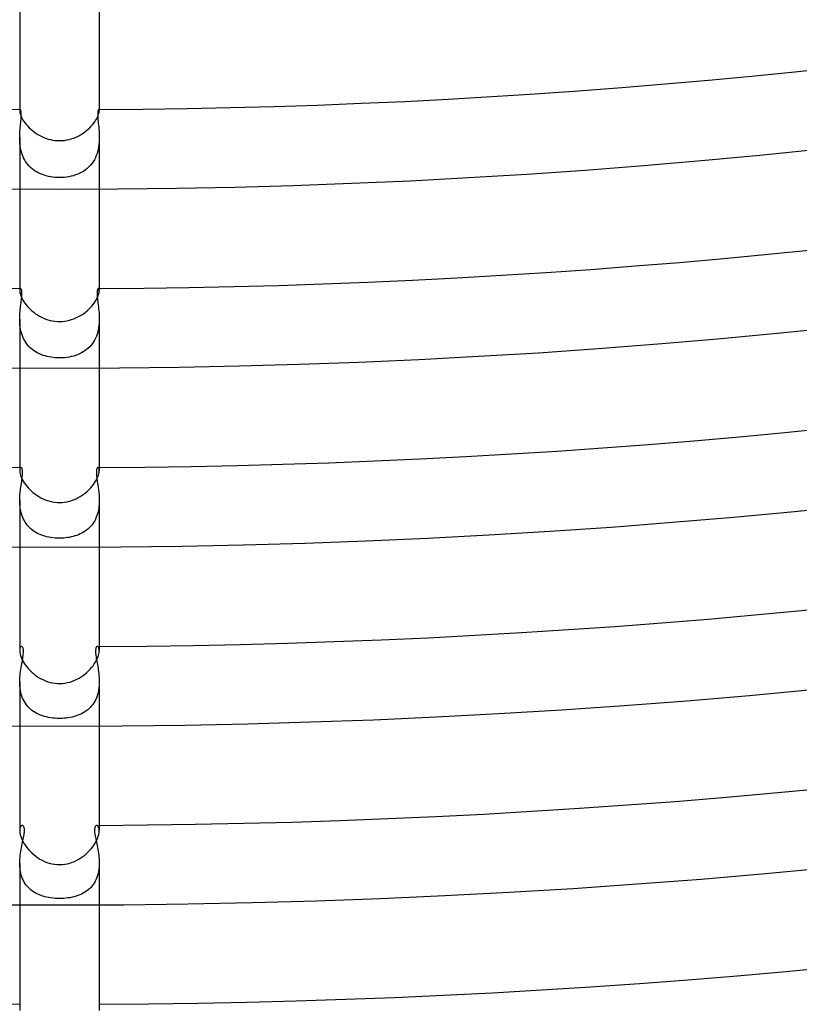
# Model space of a CAD drawing. Header units: millimetres. Extents: x -535 to 535, y -535 to 535.
# Tile 46 of 106: x -2 to 37, y -404 to -354. Entities that reach past the tile are written whole.
import ezdxf

# ---------------------------------------------------------------- set-up
doc = ezdxf.new("R2010")
doc.units = ezdxf.units.MM
doc.layers.add('HIDDEN', color=7, linetype='Continuous')
doc.layers.add('THICK', color=7, linetype='Continuous')

msp = doc.modelspace()

# ---------------------------------------------------------------- linework, layer by layer
at = {"layer": 'HIDDEN'}
for p, q in [((-1.997, -359.025), (-1.999, -359.042)), ((-1.993, -359.012), (-1.997, -359.025)), ((-1.988, -359.002), (-1.993, -359.012)), ((-1.982, -358.996), (-1.988, -359.002)), ((-1.976, -358.995), (-1.982, -358.996)), ((-1.966, -358.998), (-1.976, -358.995)), ((-1.957, -359.009), (-1.966, -358.998)), ((-1.948, -359.027), (-1.957, -359.009)), ((-1.939, -359.052), (-1.948, -359.027)), ((1.949, -359.024), (1.94, -359.048)), ((1.958, -359.008), (1.949, -359.024)), ((1.967, -358.998), (1.958, -359.008)), ((1.976, -358.995), (1.967, -358.998)), ((1.982, -358.996), (1.976, -358.995)), ((1.988, -359.002), (1.982, -358.996)), ((1.993, -359.012), (1.988, -359.002)), ((1.997, -359.025), (1.993, -359.012)), ((1.999, -359.042), (1.997, -359.025)), ((-1.999, -359.042), (-2, -359.063)), ((-1.94, -359.57), (-1.933, -359.491)), ((-1.932, -359.084), (-1.939, -359.052)), ((-1.933, -359.491), (-1.927, -359.417)), ((-1.926, -359.123), (-1.932, -359.084)), ((-1.927, -359.417), (-1.923, -359.346)), ((-1.922, -359.169), (-1.926, -359.123)), ((-1.923, -359.346), (-1.921, -359.281)), ((-1.92, -359.222), (-1.922, -359.169)), ((-1.921, -359.281), (-1.92, -359.222)), ((1.922, -359.165), (1.92, -359.219)), ((1.92, -359.219), (1.921, -359.279)), ((1.921, -359.279), (1.923, -359.346)), ((1.927, -359.118), (1.922, -359.165)), ((1.923, -359.346), (1.927, -359.42)), ((1.933, -359.08), (1.927, -359.118)), ((1.927, -359.42), (1.934, -359.499)), ((1.94, -359.048), (1.933, -359.08)), ((1.934, -359.499), (1.942, -359.585)), ((2, -359.063), (1.999, -359.042)), ((-1.989, -360.103), (-1.982, -360.008)), ((-1.982, -360.008), (-1.974, -359.915)), ((-1.974, -359.915), (-1.966, -359.825)), ((-1.966, -359.825), (-1.957, -359.737)), ((-1.957, -359.737), (-1.948, -359.652)), ((-1.948, -359.652), (-1.94, -359.57)), ((1.942, -359.585), (1.951, -359.675)), ((1.951, -359.675), (1.96, -359.77)), ((1.96, -359.77), (1.97, -359.868)), ((1.97, -359.868), (1.979, -359.97)), ((1.979, -359.97), (1.987, -360.075)), ((-2, -360.404), (-1.999, -360.302)), ((-1.999, -360.506), (-2, -360.404)), ((-2, -360.405), (-2, -362.995)), ((-1.999, -360.302), (-1.995, -360.201)), ((-1.994, -360.61), (-1.999, -360.506)), ((-1.995, -360.201), (-1.989, -360.103)), ((1.987, -360.075), (1.994, -360.182)), ((1.998, -360.517), (1.993, -360.631)), ((1.994, -360.182), (1.998, -360.293)), ((1.998, -360.293), (2, -360.405)), ((2, -360.405), (1.998, -360.517)), ((2, -360.405), (2, -362.994)), ((-1.986, -360.714), (-1.994, -360.61)), ((-1.974, -360.819), (-1.986, -360.714)), ((-1.957, -360.923), (-1.974, -360.819)), ((-1.936, -361.027), (-1.957, -360.923)), ((1.947, -360.976), (1.921, -361.09)), ((1.968, -360.862), (1.947, -360.976)), ((1.983, -360.746), (1.968, -360.862)), ((1.993, -360.631), (1.983, -360.746)), ((-1.91, -361.129), (-1.936, -361.027)), ((-1.879, -361.229), (-1.91, -361.129)), ((-1.843, -361.326), (-1.879, -361.229)), ((-1.801, -361.421), (-1.843, -361.326)), ((-1.754, -361.513), (-1.801, -361.421)), ((1.803, -361.417), (1.752, -361.518)), ((1.849, -361.312), (1.803, -361.417)), ((1.888, -361.203), (1.849, -361.312)), ((1.921, -361.09), (1.888, -361.203)), ((-1.703, -361.601), (-1.754, -361.513)), ((-1.646, -361.684), (-1.703, -361.601)), ((-1.585, -361.763), (-1.646, -361.684)), ((-1.519, -361.837), (-1.585, -361.763)), ((-1.449, -361.907), (-1.519, -361.837)), ((-1.375, -361.973), (-1.449, -361.907)), ((-1.297, -362.034), (-1.375, -361.973)), ((1.399, -361.953), (1.312, -362.022)), ((1.481, -361.877), (1.399, -361.953)), ((1.557, -361.796), (1.481, -361.877)), ((1.628, -361.708), (1.557, -361.796)), ((1.693, -361.616), (1.628, -361.708)), ((1.752, -361.518), (1.693, -361.616)), ((-1.215, -362.09), (-1.297, -362.034)), ((-1.13, -362.141), (-1.215, -362.09)), ((-1.042, -362.188), (-1.13, -362.141)), ((-0.951, -362.23), (-1.042, -362.188)), ((-0.858, -362.267), (-0.951, -362.23)), ((-0.762, -362.301), (-0.858, -362.267)), ((-0.662, -362.33), (-0.762, -362.301)), ((-0.559, -362.355), (-0.662, -362.33)), ((-0.453, -362.376), (-0.559, -362.355)), ((-0.343, -362.393), (-0.453, -362.376)), ((-0.231, -362.405), (-0.343, -362.393)), ((-0.117, -362.412), (-0.231, -362.405)), ((0, -362.415), (-0.117, -362.412)), ((0.12, -362.412), (0, -362.415)), ((0.24, -362.404), (0.12, -362.412)), ((0.358, -362.391), (0.24, -362.404)), ((0.475, -362.372), (0.358, -362.391)), ((0.59, -362.348), (0.475, -362.372)), ((0.703, -362.319), (0.59, -362.348)), ((0.813, -362.284), (0.703, -362.319)), ((0.92, -362.243), (0.813, -362.284)), ((1.024, -362.197), (0.92, -362.243)), ((1.124, -362.144), (1.024, -362.197)), ((1.22, -362.086), (1.124, -362.144)), ((1.312, -362.022), (1.22, -362.086)), ((-1.998, -368.07), (-2, -368.102)), ((-1.994, -368.043), (-1.998, -368.07)), ((-1.987, -368.022), (-1.994, -368.043)), ((-1.979, -368.007), (-1.987, -368.022)), ((-1.969, -367.998), (-1.979, -368.007)), ((-1.958, -367.995), (-1.969, -367.998)), ((-1.947, -367.998), (-1.958, -367.995)), ((-1.937, -368.006), (-1.947, -367.998)), ((-1.926, -368.02), (-1.937, -368.006)), ((-1.917, -368.04), (-1.926, -368.02)), ((-1.908, -368.066), (-1.917, -368.04)), ((-1.9, -368.098), (-1.908, -368.066)), ((-1.905, -368.49), (-1.898, -368.421)), ((-1.895, -368.138), (-1.9, -368.098)), ((-1.898, -368.421), (-1.893, -368.355)), ((-1.891, -368.184), (-1.895, -368.138)), ((-1.893, -368.355), (-1.89, -368.294)), ((-1.889, -368.236), (-1.891, -368.184)), ((-1.89, -368.294), (-1.889, -368.236)), ((1.893, -368.159), (1.89, -368.21)), ((1.89, -368.21), (1.89, -368.267)), ((1.89, -368.267), (1.892, -368.33)), ((1.892, -368.33), (1.896, -368.399)), ((1.898, -368.115), (1.893, -368.159)), ((1.896, -368.399), (1.903, -368.474)), ((1.905, -368.078), (1.898, -368.115)), ((1.914, -368.047), (1.905, -368.078)), ((1.924, -368.024), (1.914, -368.047)), ((1.935, -368.008), (1.924, -368.024)), ((1.947, -367.998), (1.935, -368.008)), ((1.958, -367.995), (1.947, -367.998)), ((1.969, -367.998), (1.958, -367.995)), ((1.979, -368.007), (1.969, -367.998)), ((1.987, -368.022), (1.979, -368.007)), ((1.994, -368.043), (1.987, -368.022)), ((1.998, -368.07), (1.994, -368.043)), ((2, -368.102), (1.998, -368.07)), ((-1.962, -368.966), (-1.952, -368.879)), ((-1.952, -368.879), (-1.942, -368.795)), ((-1.942, -368.795), (-1.931, -368.715)), ((-1.931, -368.715), (-1.921, -368.637)), ((-1.921, -368.637), (-1.913, -368.562)), ((-1.913, -368.562), (-1.905, -368.49)), ((1.903, -368.474), (1.912, -368.555)), ((1.912, -368.555), (1.922, -368.639)), ((1.922, -368.639), (1.933, -368.727)), ((1.933, -368.727), (1.945, -368.819)), ((1.945, -368.819), (1.956, -368.913)), ((1.956, -368.913), (1.967, -369.011)), ((-2, -369.534), (-1.999, -369.435)), ((-1.999, -369.435), (-1.995, -369.337)), ((-1.995, -369.337), (-1.989, -369.241)), ((-1.989, -369.241), (-1.981, -369.147)), ((-1.981, -369.147), (-1.972, -369.055)), ((-1.972, -369.055), (-1.962, -368.966)), ((1.967, -369.011), (1.978, -369.11)), ((1.978, -369.11), (1.987, -369.213)), ((1.987, -369.213), (1.994, -369.317)), ((1.994, -369.317), (1.998, -369.424)), ((1.998, -369.424), (2, -369.533)), ((-1.999, -369.633), (-2, -369.534)), ((-2, -369.535), (-2, -371.995)), ((-1.994, -369.733), (-1.999, -369.633)), ((-1.986, -369.833), (-1.994, -369.733)), ((-1.974, -369.934), (-1.986, -369.833)), ((1.983, -369.86), (1.968, -369.969)), ((1.993, -369.75), (1.983, -369.86)), ((1.998, -369.641), (1.993, -369.75)), ((2, -369.533), (1.998, -369.641)), ((2, -369.535), (2, -371.995)), ((-1.957, -370.034), (-1.974, -369.934)), ((-1.937, -370.132), (-1.957, -370.034)), ((-1.911, -370.23), (-1.937, -370.132)), ((-1.881, -370.325), (-1.911, -370.23)), ((-1.846, -370.418), (-1.881, -370.325)), ((-1.807, -370.508), (-1.846, -370.418)), ((1.856, -370.393), (1.814, -370.492)), ((1.893, -370.291), (1.856, -370.393)), ((1.923, -370.186), (1.893, -370.291)), ((1.949, -370.078), (1.923, -370.186)), ((1.968, -369.969), (1.949, -370.078)), ((-1.762, -370.594), (-1.807, -370.508)), ((-1.713, -370.677), (-1.762, -370.594)), ((-1.659, -370.757), (-1.713, -370.677)), ((-1.601, -370.832), (-1.659, -370.757)), ((-1.539, -370.904), (-1.601, -370.832)), ((-1.472, -370.971), (-1.539, -370.904)), ((1.588, -370.849), (1.518, -370.926)), ((1.652, -370.766), (1.588, -370.849)), ((1.712, -370.679), (1.652, -370.766)), ((1.766, -370.587), (1.712, -370.679)), ((1.814, -370.492), (1.766, -370.587)), ((-1.403, -371.033), (-1.472, -370.971)), ((-1.329, -371.092), (-1.403, -371.033)), ((-1.252, -371.146), (-1.329, -371.092)), ((-1.171, -371.196), (-1.252, -371.146)), ((-1.088, -371.242), (-1.171, -371.196)), ((-1.001, -371.284), (-1.088, -371.242)), ((-0.91, -371.322), (-1.001, -371.284)), ((-0.817, -371.356), (-0.91, -371.322)), ((-0.721, -371.387), (-0.817, -371.356)), ((-0.623, -371.413), (-0.721, -371.387)), ((-0.522, -371.435), (-0.623, -371.413)), ((0.703, -371.392), (0.593, -371.42)), ((0.808, -371.359), (0.703, -371.392)), ((0.91, -371.322), (0.808, -371.359)), ((1.008, -371.281), (0.91, -371.322)), ((1.102, -371.235), (1.008, -371.281)), ((1.193, -371.183), (1.102, -371.235)), ((1.28, -371.127), (1.193, -371.183)), ((1.364, -371.065), (1.28, -371.127)), ((1.443, -370.998), (1.364, -371.065)), ((1.518, -370.926), (1.443, -370.998)), ((-0.419, -371.453), (-0.522, -371.435)), ((-0.315, -371.467), (-0.419, -371.453)), ((-0.211, -371.477), (-0.315, -371.467)), ((-0.105, -371.483), (-0.211, -371.477)), ((0, -371.485), (-0.105, -371.483)), ((0.122, -371.482), (0, -371.485)), ((0.244, -371.474), (0.122, -371.482)), ((0.364, -371.461), (0.244, -371.474)), ((0.48, -371.443), (0.364, -371.461)), ((0.593, -371.42), (0.48, -371.443)), ((-1.997, -377.101), (-2, -377.147)), ((-1.991, -377.063), (-1.997, -377.101)), ((-1.98, -377.033), (-1.991, -377.063)), ((-1.967, -377.012), (-1.98, -377.033)), ((-1.952, -376.999), (-1.967, -377.012)), ((-1.936, -376.995), (-1.952, -376.999)), ((-1.921, -376.999), (-1.936, -376.995)), ((-1.907, -377.009), (-1.921, -376.999)), ((-1.893, -377.026), (-1.907, -377.009)), ((-1.881, -377.05), (-1.893, -377.026)), ((-1.871, -377.08), (-1.881, -377.05)), ((-1.862, -377.117), (-1.871, -377.08)), ((-1.857, -377.16), (-1.862, -377.117)), ((-1.86, -377.393), (-1.856, -377.326)), ((-1.854, -377.21), (-1.857, -377.16)), ((-1.856, -377.326), (-1.853, -377.265)), ((-1.853, -377.265), (-1.854, -377.21)), ((1.854, -377.208), (1.853, -377.257)), ((1.853, -377.257), (1.855, -377.311)), ((1.857, -377.164), (1.854, -377.208)), ((1.855, -377.311), (1.859, -377.37)), ((1.861, -377.124), (1.857, -377.164)), ((1.868, -377.09), (1.861, -377.124)), ((1.876, -377.061), (1.868, -377.09)), ((1.886, -377.038), (1.876, -377.061)), ((1.898, -377.019), (1.886, -377.038)), ((1.91, -377.006), (1.898, -377.019)), ((1.923, -376.998), (1.91, -377.006)), ((1.936, -376.995), (1.923, -376.998)), ((1.952, -376.999), (1.936, -376.995)), ((1.967, -377.012), (1.952, -376.999)), ((1.98, -377.033), (1.967, -377.012)), ((1.991, -377.063), (1.98, -377.033)), ((1.998, -377.101), (1.991, -377.063)), ((2, -377.147), (1.998, -377.101)), ((-1.928, -377.877), (-1.914, -377.789)), ((-1.914, -377.789), (-1.901, -377.703)), ((-1.901, -377.703), (-1.889, -377.62)), ((-1.889, -377.62), (-1.877, -377.541)), ((-1.877, -377.541), (-1.868, -377.465)), ((-1.868, -377.465), (-1.86, -377.393)), ((1.859, -377.37), (1.864, -377.433)), ((1.864, -377.433), (1.872, -377.499)), ((1.872, -377.499), (1.881, -377.567)), ((1.881, -377.567), (1.891, -377.638)), ((1.891, -377.638), (1.902, -377.712)), ((1.902, -377.712), (1.914, -377.788)), ((1.914, -377.788), (1.926, -377.865)), ((-1.987, -378.351), (-1.977, -378.252)), ((-1.977, -378.252), (-1.966, -378.155)), ((-1.966, -378.155), (-1.954, -378.06)), ((-1.954, -378.06), (-1.941, -377.967)), ((-1.941, -377.967), (-1.928, -377.877)), ((1.926, -377.865), (1.938, -377.945)), ((1.938, -377.945), (1.95, -378.027)), ((1.95, -378.027), (1.961, -378.112)), ((1.961, -378.112), (1.971, -378.198)), ((1.971, -378.198), (1.981, -378.287)), ((1.981, -378.287), (1.989, -378.377)), ((-2, -378.658), (-1.998, -378.554)), ((-1.998, -378.763), (-2, -378.658)), ((-2, -378.659), (-2, -380.995)), ((-1.998, -378.554), (-1.994, -378.452)), ((-1.993, -378.867), (-1.998, -378.763)), ((-1.994, -378.452), (-1.987, -378.351)), ((1.989, -378.377), (1.995, -378.469)), ((1.999, -378.753), (1.994, -378.848)), ((1.995, -378.469), (1.999, -378.563)), ((1.999, -378.563), (2, -378.658)), ((2, -378.658), (1.999, -378.753)), ((2, -378.659), (2, -380.995)), ((-1.983, -378.971), (-1.993, -378.867)), ((-1.969, -379.075), (-1.983, -378.971)), ((-1.95, -379.177), (-1.969, -379.075)), ((-1.926, -379.278), (-1.95, -379.177)), ((-1.898, -379.376), (-1.926, -379.278)), ((1.914, -379.322), (1.885, -379.413)), ((1.939, -379.229), (1.914, -379.322)), ((1.958, -379.135), (1.939, -379.229)), ((1.974, -379.04), (1.958, -379.135)), ((1.986, -378.944), (1.974, -379.04)), ((1.994, -378.848), (1.986, -378.944)), ((-1.864, -379.471), (-1.898, -379.376)), ((-1.825, -379.564), (-1.864, -379.471)), ((-1.781, -379.653), (-1.825, -379.564)), ((-1.732, -379.738), (-1.781, -379.653)), ((-1.679, -379.819), (-1.732, -379.738)), ((-1.621, -379.895), (-1.679, -379.819)), ((1.674, -379.826), (1.618, -379.899)), ((1.725, -379.75), (1.674, -379.826)), ((1.771, -379.671), (1.725, -379.75)), ((1.814, -379.588), (1.771, -379.671)), ((1.852, -379.502), (1.814, -379.588)), ((1.885, -379.413), (1.852, -379.502)), ((-1.559, -379.967), (-1.621, -379.895)), ((-1.492, -380.035), (-1.559, -379.967)), ((-1.422, -380.099), (-1.492, -380.035)), ((-1.348, -380.158), (-1.422, -380.099)), ((-1.27, -380.213), (-1.348, -380.158)), ((-1.19, -380.263), (-1.27, -380.213)), ((-1.106, -380.308), (-1.19, -380.263)), ((-1.02, -380.35), (-1.106, -380.308)), ((1.126, -380.298), (1.043, -380.339)), ((1.206, -380.253), (1.126, -380.298)), ((1.283, -380.204), (1.206, -380.253)), ((1.357, -380.151), (1.283, -380.204)), ((1.428, -380.094), (1.357, -380.151)), ((1.495, -380.033), (1.428, -380.094)), ((1.559, -379.968), (1.495, -380.033)), ((1.618, -379.899), (1.559, -379.968)), ((-0.931, -380.387), (-1.02, -380.35)), ((-0.839, -380.421), (-0.931, -380.387)), ((-0.744, -380.451), (-0.839, -380.421)), ((-0.646, -380.477), (-0.744, -380.451)), ((-0.544, -380.5), (-0.646, -380.477)), ((-0.44, -380.518), (-0.544, -380.5)), ((-0.333, -380.533), (-0.44, -380.518)), ((-0.223, -380.543), (-0.333, -380.533)), ((-0.111, -380.55), (-0.223, -380.543)), ((0, -380.552), (-0.111, -380.55)), ((0.1, -380.55), (0, -380.552)), ((0.2, -380.545), (0.1, -380.55)), ((0.299, -380.537), (0.2, -380.545)), ((0.398, -380.524), (0.299, -380.537)), ((0.495, -380.509), (0.398, -380.524)), ((0.592, -380.49), (0.495, -380.509)), ((0.686, -380.467), (0.592, -380.49)), ((0.779, -380.441), (0.686, -380.467)), ((0.869, -380.411), (0.779, -380.441)), ((0.957, -380.377), (0.869, -380.411)), ((1.043, -380.339), (0.957, -380.377)), ((-1.996, -386.136), (-2, -386.197)), ((-1.986, -386.085), (-1.996, -386.136)), ((-1.971, -386.046), (-1.986, -386.085)), ((-1.952, -386.018), (-1.971, -386.046)), ((-1.931, -386.001), (-1.952, -386.018)), ((-1.908, -385.995), (-1.931, -386.001)), ((-1.891, -385.999), (-1.908, -385.995)), ((-1.874, -386.009), (-1.891, -385.999)), ((-1.858, -386.025), (-1.874, -386.009)), ((-1.844, -386.048), (-1.858, -386.025)), ((-1.832, -386.078), (-1.844, -386.048)), ((-1.823, -386.114), (-1.832, -386.078)), ((-1.816, -386.156), (-1.823, -386.114)), ((-1.812, -386.204), (-1.816, -386.156)), ((-1.813, -386.318), (-1.811, -386.258)), ((-1.811, -386.258), (-1.812, -386.204)), ((1.814, -386.175), (1.811, -386.221)), ((1.811, -386.221), (1.811, -386.271)), ((1.811, -386.271), (1.814, -386.327)), ((1.819, -386.135), (1.814, -386.175)), ((1.825, -386.101), (1.819, -386.135)), ((1.834, -386.072), (1.825, -386.101)), ((1.844, -386.048), (1.834, -386.072)), ((1.856, -386.029), (1.844, -386.048)), ((1.868, -386.014), (1.856, -386.029)), ((1.881, -386.004), (1.868, -386.014)), ((1.894, -385.997), (1.881, -386.004)), ((1.908, -385.995), (1.894, -385.997)), ((1.931, -386.001), (1.908, -385.995)), ((1.952, -386.018), (1.931, -386.001)), ((1.971, -386.046), (1.952, -386.018)), ((1.986, -386.085), (1.971, -386.046)), ((1.996, -386.136), (1.986, -386.085)), ((2, -386.197), (1.996, -386.136)), ((-1.881, -386.781), (-1.865, -386.694)), ((-1.865, -386.694), (-1.851, -386.611)), ((-1.851, -386.611), (-1.838, -386.531)), ((-1.838, -386.531), (-1.827, -386.456)), ((-1.827, -386.456), (-1.819, -386.384)), ((-1.819, -386.384), (-1.813, -386.318)), ((1.814, -386.327), (1.819, -386.386)), ((1.819, -386.386), (1.826, -386.45)), ((1.826, -386.45), (1.836, -386.518)), ((1.836, -386.518), (1.847, -386.59)), ((1.847, -386.59), (1.86, -386.666)), ((1.86, -386.666), (1.874, -386.745)), ((1.874, -386.745), (1.889, -386.827)), ((-1.973, -387.353), (-1.96, -387.252)), ((-1.96, -387.252), (-1.945, -387.152)), ((-1.945, -387.152), (-1.93, -387.056)), ((-1.93, -387.056), (-1.914, -386.962)), ((-1.914, -386.962), (-1.897, -386.87)), ((-1.897, -386.87), (-1.881, -386.781)), ((1.889, -386.827), (1.905, -386.912)), ((1.905, -386.912), (1.92, -387)), ((1.92, -387), (1.936, -387.09)), ((1.936, -387.09), (1.95, -387.183)), ((1.95, -387.183), (1.964, -387.278)), ((-2, -387.778), (-1.998, -387.67)), ((-1.998, -387.67), (-1.993, -387.563)), ((-1.993, -387.563), (-1.984, -387.457)), ((-1.984, -387.457), (-1.973, -387.353)), ((1.964, -387.278), (1.976, -387.376)), ((1.976, -387.376), (1.986, -387.474)), ((1.986, -387.474), (1.993, -387.574)), ((1.993, -387.574), (1.998, -387.676)), ((1.998, -387.676), (2, -387.778)), ((-1.998, -387.883), (-2, -387.778)), ((-2, -387.779), (-2, -389.995)), ((-1.992, -387.988), (-1.998, -387.883)), ((-1.982, -388.093), (-1.992, -387.988)), ((-1.966, -388.197), (-1.982, -388.093)), ((-1.946, -388.299), (-1.966, -388.197)), ((1.968, -388.188), (1.949, -388.288)), ((1.982, -388.086), (1.968, -388.188)), ((1.992, -387.984), (1.982, -388.086)), ((1.998, -387.881), (1.992, -387.984)), ((2, -387.778), (1.998, -387.881)), ((2, -387.779), (2, -389.995)), ((-1.92, -388.4), (-1.946, -388.299)), ((-1.889, -388.499), (-1.92, -388.4)), ((-1.853, -388.594), (-1.889, -388.499)), ((-1.812, -388.686), (-1.853, -388.594)), ((-1.765, -388.773), (-1.812, -388.686)), ((1.822, -388.665), (1.777, -388.751)), ((1.861, -388.575), (1.822, -388.665)), ((1.895, -388.482), (1.861, -388.575)), ((1.924, -388.387), (1.895, -388.482)), ((1.949, -388.288), (1.924, -388.387)), ((-1.713, -388.857), (-1.765, -388.773)), ((-1.656, -388.937), (-1.713, -388.857)), ((-1.594, -389.012), (-1.656, -388.937)), ((-1.528, -389.083), (-1.594, -389.012)), ((-1.457, -389.149), (-1.528, -389.083)), ((-1.383, -389.21), (-1.457, -389.149)), ((-1.304, -389.267), (-1.383, -389.21)), ((1.343, -389.239), (1.266, -389.292)), ((1.417, -389.183), (1.343, -389.239)), ((1.487, -389.122), (1.417, -389.183)), ((1.554, -389.056), (1.487, -389.122)), ((1.616, -388.986), (1.554, -389.056)), ((1.674, -388.912), (1.616, -388.986)), ((1.728, -388.834), (1.674, -388.912)), ((1.777, -388.751), (1.728, -388.834)), ((-1.222, -389.319), (-1.304, -389.267)), ((-1.137, -389.366), (-1.222, -389.319)), ((-1.048, -389.41), (-1.137, -389.366)), ((-0.955, -389.449), (-1.048, -389.41)), ((-0.859, -389.484), (-0.955, -389.449)), ((-0.76, -389.515), (-0.859, -389.484)), ((-0.657, -389.542), (-0.76, -389.515)), ((-0.552, -389.565), (-0.657, -389.542)), ((-0.444, -389.583), (-0.552, -389.565)), ((-0.334, -389.598), (-0.444, -389.583)), ((-0.223, -389.608), (-0.334, -389.598)), ((-0.112, -389.614), (-0.223, -389.608)), ((0, -389.616), (-0.112, -389.614)), ((0.11, -389.614), (0, -389.616)), ((0.219, -389.608), (0.11, -389.614)), ((0.329, -389.598), (0.219, -389.608)), ((0.436, -389.584), (0.329, -389.598)), ((0.54, -389.567), (0.436, -389.584)), ((0.642, -389.545), (0.54, -389.567)), ((0.74, -389.52), (0.642, -389.545)), ((0.836, -389.492), (0.74, -389.52)), ((0.928, -389.459), (0.836, -389.492)), ((1.016, -389.423), (0.928, -389.459)), ((1.102, -389.384), (1.016, -389.423)), ((1.186, -389.34), (1.102, -389.384)), ((1.266, -389.292), (1.186, -389.34)), ((-1.996, -395.183), (-2, -395.251)), ((-1.986, -395.126), (-1.996, -395.183)), ((-1.97, -395.079), (-1.986, -395.126)), ((-1.95, -395.043), (-1.97, -395.079)), ((-1.926, -395.016), (-1.95, -395.043)), ((-1.901, -395.001), (-1.926, -395.016)), ((-1.875, -394.996), (-1.901, -395.001)), ((-1.856, -394.998), (-1.875, -394.996)), ((-1.838, -395.007), (-1.856, -394.998)), ((-1.821, -395.021), (-1.838, -395.007)), ((-1.805, -395.041), (-1.821, -395.021)), ((-1.792, -395.067), (-1.805, -395.041)), ((-1.78, -395.098), (-1.792, -395.067)), ((-1.771, -395.134), (-1.78, -395.098)), ((-1.766, -395.176), (-1.771, -395.134)), ((-1.763, -395.224), (-1.766, -395.176)), ((1.765, -395.186), (1.763, -395.232)), ((1.77, -395.144), (1.765, -395.186)), ((1.777, -395.108), (1.77, -395.144)), ((1.787, -395.077), (1.777, -395.108)), ((1.799, -395.052), (1.787, -395.077)), ((1.812, -395.031), (1.799, -395.052)), ((1.827, -395.015), (1.812, -395.031)), ((1.842, -395.004), (1.827, -395.015)), ((1.858, -394.998), (1.842, -395.004)), ((1.875, -394.996), (1.858, -394.998)), ((1.901, -395.001), (1.875, -394.996)), ((1.926, -395.016), (1.901, -395.001)), ((1.95, -395.043), (1.926, -395.016)), ((1.97, -395.08), (1.95, -395.043)), ((1.986, -395.127), (1.97, -395.08)), ((1.996, -395.184), (1.986, -395.127)), ((2, -395.251), (1.996, -395.184)), ((-1.839, -395.763), (-1.822, -395.682)), ((-1.822, -395.682), (-1.807, -395.605)), ((-1.807, -395.605), (-1.793, -395.531)), ((-1.793, -395.531), (-1.781, -395.46)), ((-1.781, -395.46), (-1.773, -395.394)), ((-1.773, -395.394), (-1.766, -395.332)), ((-1.766, -395.332), (-1.763, -395.276)), ((-1.763, -395.276), (-1.763, -395.224)), ((1.763, -395.232), (1.763, -395.283)), ((1.763, -395.283), (1.767, -395.338)), ((1.767, -395.338), (1.773, -395.398)), ((1.773, -395.398), (1.782, -395.462)), ((1.782, -395.462), (1.793, -395.53)), ((1.793, -395.53), (1.806, -395.602)), ((1.806, -395.602), (1.821, -395.678)), ((1.821, -395.678), (1.838, -395.756)), ((-1.929, -396.203), (-1.912, -396.111)), ((-1.912, -396.111), (-1.894, -396.02)), ((-1.894, -396.02), (-1.875, -395.932)), ((-1.875, -395.932), (-1.857, -395.846)), ((-1.857, -395.846), (-1.839, -395.763)), ((1.838, -395.756), (1.855, -395.838)), ((1.855, -395.838), (1.873, -395.923)), ((1.873, -395.923), (1.892, -396.011)), ((1.892, -396.011), (1.91, -396.101)), ((1.91, -396.101), (1.928, -396.194)), ((-1.993, -396.69), (-1.985, -396.59)), ((-1.985, -396.59), (-1.974, -396.491)), ((-1.974, -396.491), (-1.961, -396.393)), ((-1.961, -396.393), (-1.946, -396.297)), ((-1.946, -396.297), (-1.929, -396.203)), ((1.928, -396.194), (1.944, -396.289)), ((1.944, -396.289), (1.96, -396.386)), ((1.96, -396.386), (1.973, -396.485)), ((1.973, -396.485), (1.984, -396.585)), ((1.984, -396.585), (1.993, -396.686)), ((-2, -396.894), (-1.998, -396.791)), ((-1.998, -396.996), (-2, -396.894)), ((-2, -396.894), (-2, -398.995)), ((-1.998, -396.791), (-1.993, -396.69)), ((-1.992, -397.099), (-1.998, -396.996)), ((-1.981, -397.201), (-1.992, -397.099)), ((1.991, -397.105), (1.98, -397.21)), ((1.998, -396.999), (1.991, -397.105)), ((1.993, -396.686), (1.998, -396.789)), ((1.998, -396.789), (2, -396.893)), ((2, -396.893), (1.998, -396.999)), ((2, -396.894), (2, -398.995)), ((-1.966, -397.301), (-1.981, -397.201)), ((-1.946, -397.4), (-1.966, -397.301)), ((-1.921, -397.497), (-1.946, -397.4)), ((-1.891, -397.59), (-1.921, -397.497)), ((-1.856, -397.681), (-1.891, -397.59)), ((1.883, -397.613), (1.844, -397.707)), ((1.915, -397.516), (1.883, -397.613)), ((1.942, -397.416), (1.915, -397.516)), ((1.964, -397.314), (1.942, -397.416)), ((1.98, -397.21), (1.964, -397.314)), ((-1.815, -397.769), (-1.856, -397.681)), ((-1.77, -397.852), (-1.815, -397.769)), ((-1.721, -397.932), (-1.77, -397.852)), ((-1.667, -398.007), (-1.721, -397.932)), ((-1.609, -398.078), (-1.667, -398.007)), ((-1.546, -398.145), (-1.609, -398.078)), ((-1.479, -398.208), (-1.546, -398.145)), ((1.577, -398.113), (1.509, -398.181)), ((1.64, -398.04), (1.577, -398.113)), ((1.699, -397.963), (1.64, -398.04)), ((1.752, -397.882), (1.699, -397.963)), ((1.801, -397.797), (1.752, -397.882)), ((1.844, -397.707), (1.801, -397.797)), ((-1.409, -398.266), (-1.479, -398.208)), ((-1.335, -398.32), (-1.409, -398.266)), ((-1.259, -398.37), (-1.335, -398.32)), ((-1.179, -398.416), (-1.259, -398.37)), ((-1.096, -398.458), (-1.179, -398.416)), ((-1.01, -398.496), (-1.096, -398.458)), ((-0.922, -398.53), (-1.01, -398.496)), ((-0.831, -398.56), (-0.922, -398.53)), ((-0.736, -398.587), (-0.831, -398.56)), ((-0.638, -398.611), (-0.736, -398.587)), ((-0.537, -398.631), (-0.638, -398.611)), ((-0.433, -398.648), (-0.537, -398.631)), ((-0.327, -398.661), (-0.433, -398.648)), ((0.427, -398.648), (0.321, -398.661)), ((0.531, -398.632), (0.427, -398.648)), ((0.634, -398.612), (0.531, -398.632)), ((0.735, -398.588), (0.634, -398.612)), ((0.833, -398.559), (0.735, -398.588)), ((0.928, -398.527), (0.833, -398.559)), ((1.021, -398.491), (0.928, -398.527)), ((1.111, -398.45), (1.021, -398.491)), ((1.198, -398.406), (1.111, -398.45)), ((1.281, -398.356), (1.198, -398.406)), ((1.361, -398.303), (1.281, -398.356)), ((1.437, -398.244), (1.361, -398.303)), ((1.509, -398.181), (1.437, -398.244)), ((-0.218, -398.67), (-0.327, -398.661)), ((-0.109, -398.676), (-0.218, -398.67)), ((0, -398.677), (-0.109, -398.676)), ((0.107, -398.676), (0, -398.677)), ((0.214, -398.67), (0.107, -398.676)), ((0.321, -398.661), (0.214, -398.67))]:
    msp.add_line(p, q, dxfattribs=at)
at = {"layer": 'THICK'}
for p, q in [((-2, -353.995), (-2, -359.063)), ((2, -353.994), (2, -359.063)), ((-2, -359.063), (-1.998, -359.095)), ((-1.998, -359.095), (-1.993, -359.133)), ((-1.993, -359.133), (-1.984, -359.177)), ((-1.984, -359.177), (-1.97, -359.227)), ((-1.97, -359.227), (-1.951, -359.282)), ((-1.951, -359.282), (-1.927, -359.341)), ((-1.927, -359.341), (-1.896, -359.405)), ((-1.896, -359.405), (-1.86, -359.473)), ((-1.86, -359.473), (-1.818, -359.543)), ((1.817, -359.545), (1.859, -359.475)), ((1.859, -359.475), (1.895, -359.408)), ((1.895, -359.408), (1.926, -359.344)), ((1.926, -359.344), (1.95, -359.284)), ((1.95, -359.284), (1.969, -359.229)), ((1.969, -359.229), (1.984, -359.179)), ((1.984, -359.179), (1.993, -359.134)), ((1.993, -359.134), (1.998, -359.095)), ((1.998, -359.095), (2, -359.063)), ((-1.818, -359.543), (-1.77, -359.615)), ((-1.77, -359.615), (-1.716, -359.688)), ((-1.716, -359.688), (-1.656, -359.762)), ((-1.656, -359.762), (-1.59, -359.836)), ((-1.59, -359.836), (-1.518, -359.91)), ((-1.518, -359.91), (-1.442, -359.982)), ((-1.442, -359.982), (-1.36, -360.051)), ((1.364, -360.048), (1.444, -359.979)), ((1.444, -359.979), (1.52, -359.909)), ((1.52, -359.909), (1.59, -359.836)), ((1.59, -359.836), (1.655, -359.763)), ((1.655, -359.763), (1.714, -359.69)), ((1.714, -359.69), (1.769, -359.616)), ((1.769, -359.616), (1.817, -359.545)), ((-1.36, -360.051), (-1.274, -360.119)), ((-1.274, -360.119), (-1.184, -360.183)), ((-1.184, -360.183), (-1.09, -360.243)), ((-1.09, -360.243), (-0.992, -360.299)), ((-0.992, -360.299), (-0.891, -360.351)), ((-0.891, -360.351), (-0.786, -360.397)), ((-0.786, -360.397), (-0.679, -360.439)), ((-0.679, -360.439), (-0.57, -360.474)), ((-0.57, -360.474), (-0.458, -360.504)), ((-0.458, -360.504), (-0.345, -360.527)), ((0.365, -360.523), (0.48, -360.498)), ((0.48, -360.498), (0.592, -360.467)), ((0.592, -360.467), (0.7, -360.431)), ((0.7, -360.431), (0.804, -360.39)), ((0.804, -360.39), (0.906, -360.343)), ((0.906, -360.343), (1.004, -360.292)), ((1.004, -360.292), (1.1, -360.237)), ((1.1, -360.237), (1.192, -360.177)), ((1.192, -360.177), (1.28, -360.115)), ((1.28, -360.115), (1.364, -360.048)), ((-0.345, -360.527), (-0.231, -360.544)), ((-0.231, -360.544), (-0.116, -360.554)), ((-0.116, -360.554), (0, -360.557)), ((0, -360.557), (0.125, -360.553)), ((0.125, -360.553), (0.246, -360.542)), ((0.246, -360.542), (0.365, -360.523)), ((-2, -362.995), (-2, -368.102)), ((2, -362.994), (2, -368.102)), ((-2, -368.102), (-1.998, -368.143)), ((-1.998, -368.143), (-1.992, -368.19)), ((-1.992, -368.19), (-1.981, -368.243)), ((-1.981, -368.243), (-1.964, -368.302)), ((-1.964, -368.302), (-1.942, -368.365)), ((-1.942, -368.365), (-1.914, -368.433)), ((-1.914, -368.433), (-1.88, -368.504)), ((1.881, -368.502), (1.915, -368.431)), ((1.915, -368.431), (1.943, -368.363)), ((1.943, -368.363), (1.965, -368.3)), ((1.965, -368.3), (1.981, -368.242)), ((1.981, -368.242), (1.992, -368.19)), ((1.992, -368.19), (1.998, -368.143)), ((1.998, -368.143), (2, -368.102)), ((-1.88, -368.504), (-1.839, -368.579)), ((-1.839, -368.579), (-1.791, -368.656)), ((-1.791, -368.656), (-1.738, -368.734)), ((-1.738, -368.734), (-1.678, -368.813)), ((-1.678, -368.813), (-1.613, -368.891)), ((-1.613, -368.891), (-1.541, -368.969)), ((1.548, -368.961), (1.618, -368.885)), ((1.618, -368.885), (1.683, -368.807)), ((1.683, -368.807), (1.742, -368.729)), ((1.742, -368.729), (1.795, -368.651)), ((1.795, -368.651), (1.841, -368.575)), ((1.841, -368.575), (1.881, -368.502)), ((-1.541, -368.969), (-1.464, -369.046)), ((-1.464, -369.046), (-1.382, -369.12)), ((-1.382, -369.12), (-1.295, -369.191)), ((-1.295, -369.191), (-1.204, -369.259)), ((-1.204, -369.259), (-1.108, -369.323)), ((-1.108, -369.323), (-1.009, -369.382)), ((-1.009, -369.382), (-0.906, -369.437)), ((0.825, -369.475), (0.929, -369.425)), ((0.929, -369.425), (1.029, -369.371)), ((1.029, -369.371), (1.126, -369.311)), ((1.126, -369.311), (1.219, -369.248)), ((1.219, -369.248), (1.308, -369.181)), ((1.308, -369.181), (1.393, -369.11)), ((1.393, -369.11), (1.473, -369.037)), ((1.473, -369.037), (1.548, -368.961)), ((-0.906, -369.437), (-0.8, -369.486)), ((-0.8, -369.486), (-0.692, -369.53)), ((-0.692, -369.53), (-0.58, -369.568)), ((-0.58, -369.568), (-0.467, -369.6)), ((-0.467, -369.6), (-0.352, -369.624)), ((-0.352, -369.624), (-0.235, -369.642)), ((-0.235, -369.642), (-0.118, -369.653)), ((-0.118, -369.653), (0, -369.657)), ((0, -369.657), (0.129, -369.652)), ((0.129, -369.652), (0.255, -369.64)), ((0.255, -369.64), (0.377, -369.62)), ((0.377, -369.62), (0.495, -369.592)), ((0.495, -369.592), (0.609, -369.559)), ((0.609, -369.559), (0.719, -369.52)), ((0.719, -369.52), (0.825, -369.475)), ((-2, -371.995), (-2, -377.147)), ((2, -371.995), (2, -377.147)), ((-2, -377.147), (-1.998, -377.195)), ((-1.998, -377.195), (-1.991, -377.249)), ((-1.991, -377.249), (-1.979, -377.309)), ((-1.979, -377.309), (-1.96, -377.375)), ((1.958, -377.382), (1.977, -377.315)), ((1.977, -377.315), (1.99, -377.253)), ((1.99, -377.253), (1.998, -377.197)), ((1.998, -377.197), (2, -377.147)), ((-1.96, -377.375), (-1.936, -377.446)), ((-1.936, -377.446), (-1.905, -377.52)), ((-1.905, -377.52), (-1.868, -377.598)), ((-1.868, -377.598), (-1.823, -377.679)), ((-1.823, -377.679), (-1.772, -377.762)), ((-1.772, -377.762), (-1.714, -377.845)), ((-1.714, -377.845), (-1.649, -377.929)), ((1.706, -377.856), (1.764, -377.773)), ((1.764, -377.773), (1.817, -377.69)), ((1.817, -377.69), (1.862, -377.609)), ((1.862, -377.609), (1.901, -377.53)), ((1.901, -377.53), (1.933, -377.454)), ((1.933, -377.454), (1.958, -377.382)), ((-1.649, -377.929), (-1.579, -378.012)), ((-1.579, -378.012), (-1.502, -378.094)), ((-1.502, -378.094), (-1.42, -378.173)), ((-1.42, -378.173), (-1.333, -378.25)), ((-1.333, -378.25), (-1.241, -378.323)), ((-1.241, -378.323), (-1.144, -378.392)), ((1.144, -378.392), (1.238, -378.325)), ((1.238, -378.325), (1.328, -378.254)), ((1.328, -378.254), (1.414, -378.179)), ((1.414, -378.179), (1.495, -378.101)), ((1.495, -378.101), (1.571, -378.021)), ((1.571, -378.021), (1.641, -377.939)), ((1.641, -377.939), (1.706, -377.856)), ((-1.144, -378.392), (-1.043, -378.457)), ((-1.043, -378.457), (-0.938, -378.517)), ((-0.938, -378.517), (-0.829, -378.571)), ((-0.829, -378.571), (-0.718, -378.619)), ((-0.718, -378.619), (-0.603, -378.661)), ((-0.603, -378.661), (-0.485, -378.696)), ((-0.485, -378.696), (-0.366, -378.723)), ((-0.366, -378.723), (-0.245, -378.743)), ((-0.245, -378.743), (-0.123, -378.755)), ((-0.123, -378.755), (0, -378.759)), ((0, -378.759), (0.132, -378.754)), ((0.132, -378.754), (0.26, -378.741)), ((0.26, -378.741), (0.384, -378.719)), ((0.384, -378.719), (0.504, -378.69)), ((0.504, -378.69), (0.62, -378.655)), ((0.62, -378.655), (0.731, -378.613)), ((0.731, -378.613), (0.839, -378.566)), ((0.839, -378.566), (0.944, -378.513)), ((0.944, -378.513), (1.045, -378.455)), ((1.045, -378.455), (1.144, -378.392)), ((-2, -380.995), (-2, -386.197)), ((2, -380.995), (2, -386.197)), ((-2, -386.197), (-1.998, -386.253)), ((-1.998, -386.253), (-1.99, -386.315)), ((1.989, -386.316), (1.997, -386.253)), ((1.997, -386.253), (2, -386.197)), ((-1.99, -386.315), (-1.976, -386.382)), ((-1.976, -386.382), (-1.956, -386.455)), ((-1.956, -386.455), (-1.929, -386.532)), ((-1.929, -386.532), (-1.895, -386.613)), ((-1.895, -386.613), (-1.855, -386.696)), ((-1.855, -386.696), (-1.807, -386.782)), ((1.803, -386.789), (1.851, -386.703)), ((1.851, -386.703), (1.893, -386.618)), ((1.893, -386.618), (1.927, -386.536)), ((1.927, -386.536), (1.955, -386.458)), ((1.955, -386.458), (1.975, -386.384)), ((1.975, -386.384), (1.989, -386.316)), ((-1.807, -386.782), (-1.754, -386.868)), ((-1.754, -386.868), (-1.694, -386.954)), ((-1.694, -386.954), (-1.628, -387.039)), ((-1.628, -387.039), (-1.555, -387.124)), ((-1.555, -387.124), (-1.477, -387.207)), ((-1.477, -387.207), (-1.394, -387.287)), ((1.375, -387.304), (1.461, -387.223)), ((1.461, -387.223), (1.542, -387.139)), ((1.542, -387.139), (1.616, -387.053)), ((1.616, -387.053), (1.685, -386.966)), ((1.685, -386.966), (1.747, -386.878)), ((1.747, -386.878), (1.803, -386.789)), ((-1.394, -387.287), (-1.307, -387.363)), ((-1.307, -387.363), (-1.215, -387.436)), ((-1.215, -387.436), (-1.119, -387.505)), ((-1.119, -387.505), (-1.019, -387.569)), ((-1.019, -387.569), (-0.915, -387.627)), ((-0.915, -387.627), (-0.808, -387.68)), ((-0.808, -387.68), (-0.699, -387.728)), ((-0.699, -387.728), (-0.586, -387.768)), ((0.532, -387.785), (0.652, -387.746)), ((0.652, -387.746), (0.766, -387.699)), ((0.766, -387.699), (0.877, -387.647)), ((0.877, -387.647), (0.985, -387.588)), ((0.985, -387.588), (1.089, -387.524)), ((1.089, -387.524), (1.189, -387.455)), ((1.189, -387.455), (1.284, -387.382)), ((1.284, -387.382), (1.375, -387.304)), ((-0.586, -387.768), (-0.472, -387.802)), ((-0.472, -387.802), (-0.356, -387.829)), ((-0.356, -387.829), (-0.238, -387.848)), ((-0.238, -387.848), (-0.12, -387.86)), ((-0.12, -387.86), (0, -387.864)), ((0, -387.864), (0.14, -387.858)), ((0.14, -387.858), (0.276, -387.843)), ((0.276, -387.843), (0.406, -387.818)), ((0.406, -387.818), (0.532, -387.785)), ((-2, -389.995), (-2, -395.251)), ((2, -389.995), (2, -395.251)), ((-2, -395.251), (-1.997, -395.316)), ((-1.997, -395.316), (-1.987, -395.389)), ((-1.987, -395.389), (-1.971, -395.467)), ((-1.971, -395.467), (-1.947, -395.551)), ((-1.947, -395.551), (-1.915, -395.639)), ((-1.915, -395.639), (-1.875, -395.73)), ((1.886, -395.707), (1.922, -395.62)), ((1.922, -395.62), (1.951, -395.537)), ((1.951, -395.537), (1.973, -395.457)), ((1.973, -395.457), (1.988, -395.383)), ((1.988, -395.383), (1.997, -395.314)), ((1.997, -395.314), (2, -395.251)), ((-1.875, -395.73), (-1.828, -395.824)), ((-1.828, -395.824), (-1.773, -395.919)), ((-1.773, -395.919), (-1.71, -396.015)), ((-1.71, -396.015), (-1.64, -396.11)), ((-1.64, -396.11), (-1.563, -396.203)), ((1.528, -396.243), (1.603, -396.156)), ((1.603, -396.156), (1.672, -396.067)), ((1.672, -396.067), (1.736, -395.976)), ((1.736, -395.976), (1.793, -395.885)), ((1.793, -395.885), (1.843, -395.795)), ((1.843, -395.795), (1.886, -395.707)), ((-1.563, -396.203), (-1.48, -396.294)), ((-1.48, -396.294), (-1.391, -396.382)), ((-1.391, -396.382), (-1.297, -396.466)), ((-1.297, -396.466), (-1.197, -396.546)), ((-1.197, -396.546), (-1.093, -396.62)), ((-1.093, -396.62), (-0.984, -396.689)), ((0.975, -396.695), (1.078, -396.631)), ((1.078, -396.631), (1.176, -396.561)), ((1.176, -396.561), (1.271, -396.487)), ((1.271, -396.487), (1.362, -396.409)), ((1.362, -396.409), (1.447, -396.327)), ((1.447, -396.327), (1.528, -396.243)), ((-0.984, -396.689), (-0.871, -396.752)), ((-0.871, -396.752), (-0.755, -396.808)), ((-0.755, -396.808), (-0.635, -396.856)), ((-0.635, -396.856), (-0.512, -396.897)), ((-0.512, -396.897), (-0.386, -396.93)), ((-0.386, -396.93), (-0.258, -396.953)), ((-0.258, -396.953), (-0.13, -396.967)), ((-0.13, -396.967), (0, -396.972)), ((0, -396.972), (0.14, -396.966)), ((0.14, -396.966), (0.275, -396.95)), ((0.275, -396.95), (0.405, -396.925)), ((0.405, -396.925), (0.528, -396.892)), ((0.528, -396.892), (0.647, -396.852)), ((0.647, -396.852), (0.759, -396.806)), ((0.759, -396.806), (0.869, -396.753)), ((0.869, -396.753), (0.975, -396.695)), ((-2, -398.995), (-2, -404.308)), ((2, -398.995), (2, -404.308))]:
    msp.add_line(p, q, dxfattribs=at)
for radius, start, end in [(471, 179.99998, 0), (462, 179.99998, 0), (453, 179.99998, 0), (444, 179.99998, 0), (435, 179.99998, 0), (426, 179.99998, 0), (417, 179.99998, 0), (408, 179.99998, 0), (399, 179.99998, 0), (390, 179.99998, 0), (381, 179.99998, 0), (372, 179.99998, 0), (363, 179.99998, 0), (359, 225.31922, 269.68082), (359, 270.31921, 314.68081), (368, 225.31137, 269.68862), (368, 270.31136, 314.68861), (377, 225.30398, 269.69606), (377, 270.30397, 314.69606), (386, 270.29687, 314.7031), (395, 270.29011, 314.70992), (404, 225.28364, 269.71635), (404, 270.28363, 314.71634), (413, 225.27745, 269.72254), (413, 270.27744, 314.72253), (422, 270.27154, 314.72843), (431, 270.26587, 314.7341), (440, 225.26044, 269.73955), (440, 270.26043, 314.73954), (449, 270.25521, 314.74476), (458, 225.25018, 269.74981), (458, 270.25017, 314.7498), (467, 225.24537, 269.75462), (467, 270.24536, 314.75461), (476, 225.24073, 269.75926), (476, 270.24072, 314.75925), (480, 225.0587, 269.94129), (480, 270.05869, 314.94128), (486, 270.23579, 314.76424), (490, 225.23357, 269.76642), (490, 270.23356, 314.76647)]:
    msp.add_arc((0, 0), radius, start, end, dxfattribs=at)

doc.saveas('drawing.dxf')
